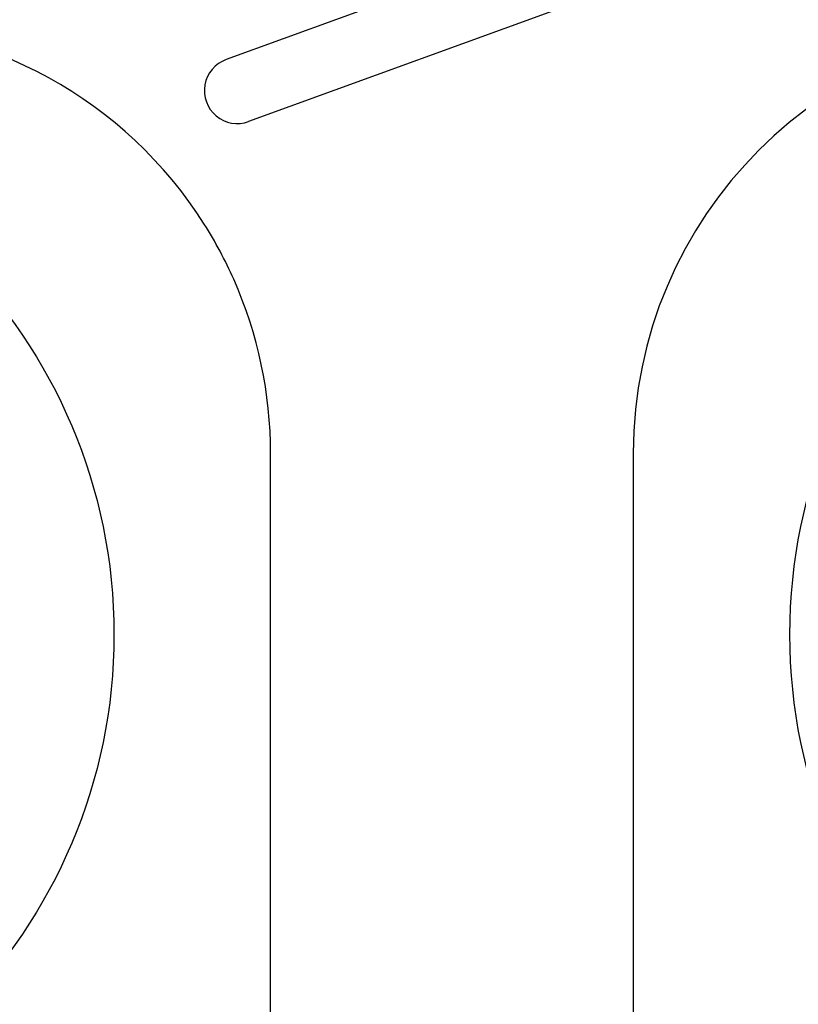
# Model space of a CAD drawing. Header units: millimetres. Extents: x 0 to 1189, y 0 to 841.
# Tile 118 of 118: x 621 to 633, y 607 to 622. Entities that reach past the tile are written whole.
import ezdxf

# ---------------------------------------------------------------- set-up
doc = ezdxf.new("R2010")
doc.units = ezdxf.units.MM
doc.header["$LTSCALE"] = 65.395
for name, color, linetype in [('1997_111200_08_SIMPLE1_A_ABL99', 7, 'CONTINUOUS'), ('32097_030000_TLKS_V_ABL31', 7, 'CONTINUOUS'), ('32097_100000_TLKS_V_ABL74', 7, 'CONTINUOUS'), ('32097_400000_TLKS_V_ABL143', 7, 'CONTINUOUS'), ('new_view_1_VBL0', 7, 'CONTINUOUS')]:
    doc.layers.add(name, color=color, linetype=linetype)

# ---------------------------------------------------------------- blocks, each defined once
blk = doc.blocks.new('1997_111200_08_SIMPLE1_T6_A_PBL161', base_point=(614.504, 603.75))
at = {"layer": '1997_111200_08_SIMPLE1_T6_A_PBL161', "color": 7, "linetype": 'CONTINUOUS'}
blk.add_line((625.004, 592), (625.004, 615.496), dxfattribs=at)
blk.add_circle((614.504, 612.75), 8.125, dxfattribs=at)
for centre, radius, start, end in [((618.504, 615.5), 6.5, 32.2971, 90), ((618.557, 615.528), 6.44, 23.9005, 32.3361), ((618.483, 615.496), 6.521, 0, 23.9005)]:
    blk.add_arc(centre, radius, start, end, dxfattribs=at)
blk = doc.blocks.new('1997_111200_08_SIMPLE1_T6_A_PBL408', base_point=(641.003, 603.75))
at = {"layer": '1997_111200_08_SIMPLE1_T6_A_PBL408', "color": 7, "linetype": 'CONTINUOUS'}
blk.add_line((630.503, 615.5), (630.503, 592), dxfattribs=at)
blk.add_circle((641.003, 612.75), 8.125, dxfattribs=at)
blk.add_arc((637.003, 615.5), 6.5, 90, 180, dxfattribs=at)
blk = doc.blocks.new('1997_111200_08_SIMPLE1_A_ABL99', base_point=(677.925, 611.853))
at = {"layer": '1997_111200_08_SIMPLE1_T6_A_PBL161'}
blk.add_blockref('1997_111200_08_SIMPLE1_T6_A_PBL161', (614.504, 603.75), dxfattribs=at)
at = {"layer": '1997_111200_08_SIMPLE1_T6_A_PBL408'}
blk.add_blockref('1997_111200_08_SIMPLE1_T6_A_PBL408', (641.003, 603.75), dxfattribs=at)
blk = doc.blocks.new('32097_100000_TLKS_V_ABL74', base_point=(689.35, 616.775))
at = {"layer": '1997_111200_08_SIMPLE1_A_ABL99'}
blk.add_blockref('1997_111200_08_SIMPLE1_A_ABL99', (677.925, 611.853), dxfattribs=at)
blk = doc.blocks.new('32097_481000_02_SIMPLE1_T1_X_PBL145', base_point=(704.464, 640.442))
at = {"layer": '32097_481000_02_SIMPLE1_T1_X_PBL145', "color": 7, "linetype": 'CONTINUOUS'}
for p, q in [((630.15, 623.588), (624.329, 621.47)), ((630.492, 622.649), (624.671, 620.53))]:
    blk.add_line(p, q, dxfattribs=at)
blk.add_arc((624.5, 621), 0.5, 110, 290, dxfattribs=at)
blk = doc.blocks.new('32097_481000_02_SIMPLE1_X_ABL144', base_point=(704.464, 640.442))
at = {"layer": '32097_481000_02_SIMPLE1_T1_X_PBL145'}
blk.add_blockref('32097_481000_02_SIMPLE1_T1_X_PBL145', (704.464, 640.442), dxfattribs=at)
blk = doc.blocks.new('32097_400000_TLKS_V_ABL143', base_point=(704.464, 640.442))
at = {"layer": '32097_481000_02_SIMPLE1_X_ABL144'}
blk.add_blockref('32097_481000_02_SIMPLE1_X_ABL144', (704.464, 640.442), dxfattribs=at)
blk = doc.blocks.new('32097_030000_TLKS_V_ABL31', base_point=(716.6, 640.937))
at = {"layer": '32097_100000_TLKS_V_ABL74'}
blk.add_blockref('32097_100000_TLKS_V_ABL74', (689.35, 616.775), dxfattribs=at)
at = {"layer": '32097_400000_TLKS_V_ABL143'}
blk.add_blockref('32097_400000_TLKS_V_ABL143', (704.464, 640.442), dxfattribs=at)
blk = doc.blocks.new('32097_000000_TLKS_MARKETING_ABL1', base_point=(710.175, 640.937))
at = {"layer": '32097_030000_TLKS_V_ABL31'}
blk.add_blockref('32097_030000_TLKS_V_ABL31', (716.6, 640.937), dxfattribs=at)
blk = doc.blocks.new('NEW_VIEW_1_VBL0', base_point=(717.582, 642.631))
at = {"layer": '32097_000000_TLKS_MARKETING_ABL1'}
blk.add_blockref('32097_000000_TLKS_MARKETING_ABL1', (710.175, 640.937), dxfattribs=at)

msp = doc.modelspace()

# ---------------------------------------------------------------- block references
at = {"layer": 'new_view_1_VBL0'}
msp.add_blockref('NEW_VIEW_1_VBL0', (717.5825, 642.63132), dxfattribs=at)

doc.saveas('drawing.dxf')
